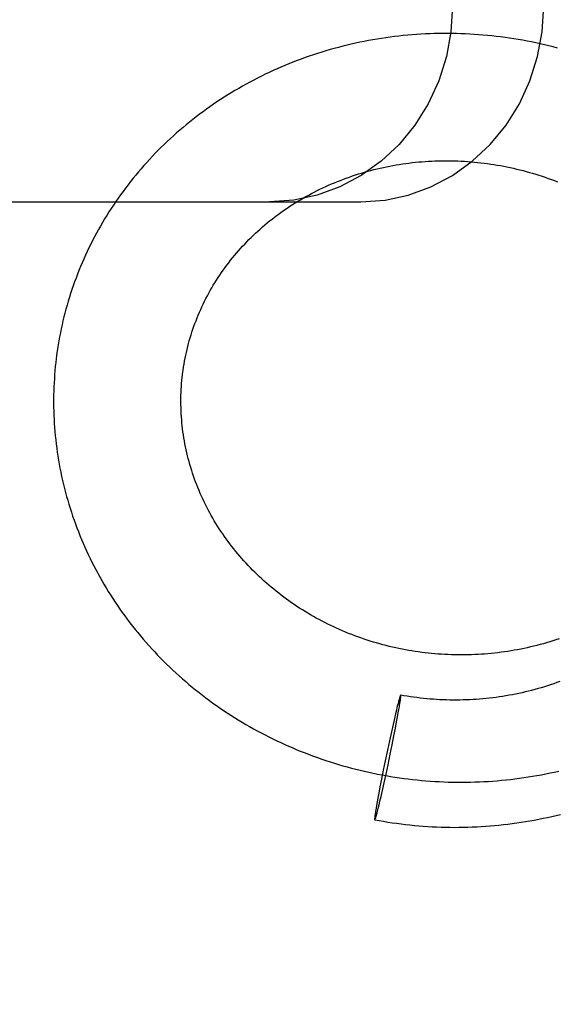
# Model space of a CAD drawing. Header units: inches. Extents: x 0 to 283, y 0 to 183.
# Tile 23 of 114: x 92.864 to 93.028, y 92.108 to 92.409. Entities that reach past the tile are written whole.
import ezdxf

# ---------------------------------------------------------------- set-up
doc = ezdxf.new("R2010")
doc.units = ezdxf.units.IN
doc.header["$LTSCALE"] = 15.583333
doc.header["$MEASUREMENT"] = 0
doc.linetypes.add('HIDDEN', pattern=[0.2, 0.1, -0.1])
doc.layers.add('DEFAULT_2', color=8, linetype='HIDDEN')
doc.layers.add('SUBPANEL', color=7, linetype='CONTINUOUS')

msp = doc.modelspace()

# ---------------------------------------------------------------- linework, layer by layer
at = {"layer": 'DEFAULT_2', "color": 8, "linetype": 'HIDDEN'}
for p, q in [((92.39698, 92.35343), (92.96833, 92.35343)), ((92.9798, 92.20013), (92.97968, 92.19966)), ((92.97987, 92.20041), (92.9798, 92.20013)), ((92.97995, 92.20068), (92.97987, 92.20041)), ((92.98002, 92.20092), (92.97995, 92.20068)), ((92.98025, 92.19968), (92.98032, 92.20014)), ((92.98032, 92.20014), (92.98036, 92.20043)), ((92.98036, 92.20043), (92.9804, 92.20069)), ((92.9804, 92.20069), (92.98043, 92.20094)), ((92.98043, 92.20094), (92.98046, 92.20116)), ((92.97916, 92.19761), (92.9789, 92.19651)), ((92.97936, 92.19842), (92.97916, 92.19761)), ((92.97955, 92.19916), (92.97936, 92.19842)), ((92.97954, 92.19559), (92.97976, 92.19677)), ((92.97968, 92.19966), (92.97955, 92.19916)), ((92.97976, 92.19677), (92.97995, 92.19785)), ((92.97995, 92.19785), (92.98008, 92.19863)), ((92.98008, 92.19863), (92.98017, 92.19918)), ((92.98017, 92.19918), (92.98025, 92.19968)), ((92.97856, 92.19506), (92.97814, 92.19322)), ((92.9789, 92.19651), (92.97856, 92.19506)), ((92.9789, 92.19214), (92.97926, 92.19406)), ((92.97926, 92.19406), (92.97954, 92.19559)), ((92.97763, 92.19095), (92.97703, 92.18822)), ((92.97814, 92.19322), (92.97763, 92.19095)), ((92.97844, 92.18979), (92.9789, 92.19214)), ((92.97703, 92.18822), (92.97642, 92.18537)), ((92.97788, 92.187), (92.97844, 92.18979)), ((92.97642, 92.18537), (92.97575, 92.18215)), ((92.9773, 92.18413), (92.97788, 92.187)), ((92.97575, 92.18215), (92.97517, 92.17928)), ((92.97663, 92.18091), (92.9773, 92.18413)), ((92.97517, 92.17928), (92.97461, 92.17649)), ((92.97602, 92.17806), (92.97663, 92.18091)), ((92.97461, 92.17649), (92.97415, 92.17414)), ((92.97542, 92.17533), (92.97602, 92.17806)), ((92.97415, 92.17414), (92.97379, 92.17222)), ((92.97449, 92.17122), (92.97491, 92.17306)), ((92.97491, 92.17306), (92.97542, 92.17533)), ((92.97351, 92.17069), (92.97329, 92.16951)), ((92.97379, 92.17222), (92.97351, 92.17069)), ((92.97389, 92.16867), (92.97415, 92.16977)), ((92.97415, 92.16977), (92.97449, 92.17122)), ((92.9728, 92.1666), (92.97273, 92.16614)), ((92.97288, 92.1671), (92.9728, 92.1666)), ((92.97297, 92.16765), (92.97288, 92.1671)), ((92.97311, 92.16843), (92.97297, 92.16765)), ((92.97329, 92.16951), (92.97311, 92.16843)), ((92.97325, 92.16615), (92.97337, 92.16662)), ((92.97337, 92.16662), (92.9735, 92.16712)), ((92.9735, 92.16712), (92.97369, 92.16786)), ((92.97369, 92.16786), (92.97389, 92.16867)), ((92.97262, 92.16534), (92.97259, 92.16512)), ((92.97265, 92.16559), (92.97262, 92.16534)), ((92.97269, 92.16585), (92.97265, 92.16559)), ((92.97273, 92.16614), (92.97269, 92.16585)), ((92.97304, 92.16536), (92.9731, 92.1656)), ((92.9731, 92.1656), (92.97318, 92.16587)), ((92.97318, 92.16587), (92.97325, 92.16615))]:
    msp.add_line(p, q, dxfattribs=at)
for points in [[(92.99639, 92.41343), (92.9959, 92.40553), (92.99449, 92.3979), (92.99213, 92.39047), (92.98889, 92.38343), (92.98481, 92.3769), (92.97999, 92.371), (92.97448, 92.36583), (92.96839, 92.36146), (92.96181, 92.358), (92.95488, 92.35547), (92.94775, 92.35395), (92.94038, 92.35343)], [(92.96833, 92.35343), (92.9757, 92.35395), (92.98283, 92.35547), (92.98977, 92.358), (92.99634, 92.36146), (93.00243, 92.36583), (93.00794, 92.371), (93.01277, 92.3769), (93.01684, 92.38343), (93.02008, 92.39047), (93.02244, 92.3979), (93.02385, 92.40553), (93.02435, 92.41343)], [(93.0285, 92.40051), (93.02718, 92.40085), (93.02586, 92.40118), (93.02453, 92.4015), (93.0232, 92.40181), (93.02186, 92.4021), (93.02053, 92.40237), (93.01919, 92.40263), (93.01785, 92.40288), (93.0165, 92.40312), (93.01516, 92.40334), (93.01381, 92.40355), (93.01246, 92.40374), (93.01111, 92.40392), (93.00976, 92.40409), (93.0084, 92.40424), (93.00705, 92.40437), (93.00569, 92.4045), (93.00434, 92.40461), (93.00298, 92.4047), (93.00162, 92.40478), (93.00026, 92.40485), (92.9989, 92.4049), (92.99754, 92.40494), (92.99619, 92.40497), (92.99483, 92.40498), (92.99347, 92.40498), (92.99211, 92.40496), (92.99076, 92.40493), (92.9894, 92.40488), (92.98805, 92.40483), (92.98669, 92.40475), (92.98534, 92.40467), (92.98399, 92.40457), (92.98265, 92.40445), (92.9813, 92.40432), (92.97996, 92.40418), (92.97861, 92.40402), (92.97728, 92.40385), (92.97594, 92.40367), (92.97461, 92.40347), (92.97327, 92.40326), (92.97195, 92.40303), (92.97062, 92.40279), (92.9693, 92.40254), (92.96798, 92.40227), (92.96667, 92.40199), (92.96536, 92.4017), (92.96405, 92.40139), (92.96275, 92.40107), (92.96145, 92.40073), (92.96016, 92.40039), (92.95887, 92.40003), (92.95759, 92.39965), (92.95631, 92.39926), (92.95504, 92.39886), (92.95377, 92.39845), (92.95251, 92.39802), (92.95125, 92.39758), (92.95, 92.39713), (92.94875, 92.39666), (92.94751, 92.39618), (92.94628, 92.39569), (92.94505, 92.39518), (92.94383, 92.39467), (92.94262, 92.39414)], [(92.94262, 92.39414), (92.94141, 92.39359), (92.94021, 92.39304), (92.93902, 92.39247), (92.93783, 92.39189), (92.93665, 92.3913), (92.93548, 92.39069), (92.93432, 92.39008), (92.93316, 92.38945), (92.93202, 92.38881), (92.93088, 92.38816), (92.92974, 92.38749), (92.92862, 92.38682), (92.92751, 92.38613), (92.9264, 92.38543), (92.9253, 92.38472), (92.92421, 92.384), (92.92313, 92.38327), (92.92206, 92.38252), (92.921, 92.38177), (92.91995, 92.381), (92.9189, 92.38022), (92.91787, 92.37944), (92.91684, 92.37864), (92.91583, 92.37783), (92.91483, 92.37701), (92.91383, 92.37618), (92.91285, 92.37534), (92.91187, 92.37449), (92.91091, 92.37363), (92.90996, 92.37276), (92.90901, 92.37189), (92.90808, 92.371), (92.90716, 92.3701), (92.90625, 92.36919), (92.90535, 92.36827), (92.90446, 92.36735), (92.90359, 92.36641), (92.90272, 92.36547), (92.90187, 92.36451), (92.90103, 92.36355), (92.9002, 92.36258), (92.89938, 92.3616), (92.89857, 92.36061), (92.89777, 92.35961), (92.89699, 92.35861), (92.89622, 92.3576), (92.89546, 92.35658), (92.89471, 92.35555), (92.89397, 92.35451), (92.89325, 92.35347), (92.89254, 92.35242), (92.89184, 92.35136), (92.89116, 92.3503), (92.89049, 92.34923), (92.88983, 92.34815), (92.88918, 92.34706), (92.88855, 92.34597), (92.88792, 92.34487), (92.88732, 92.34376), (92.88672, 92.34265), (92.88614, 92.34153), (92.88557, 92.34041), (92.88502, 92.33928), (92.88447, 92.33815), (92.88394, 92.33701), (92.88343, 92.33586), (92.88293, 92.33471), (92.88244, 92.33355), (92.88196, 92.33239), (92.8815, 92.33122), (92.88106, 92.33005), (92.88062, 92.32888), (92.8802, 92.3277), (92.8798, 92.32651), (92.87941, 92.32532), (92.87903, 92.32413), (92.87866, 92.32293), (92.87831, 92.32173), (92.87798, 92.32053), (92.87766, 92.31932), (92.87735, 92.31811), (92.87705, 92.31689), (92.87678, 92.31568), (92.87651, 92.31445), (92.87626, 92.31323), (92.87602, 92.312), (92.8758, 92.31078), (92.87559, 92.30954), (92.8754, 92.30831), (92.87522, 92.30708), (92.8751, 92.30623)], [(92.91377, 92.30116), (92.91386, 92.30182), (92.914, 92.30273), (92.91415, 92.30364), (92.91431, 92.30455), (92.91448, 92.30546), (92.91466, 92.30636), (92.91486, 92.30727), (92.91507, 92.30817), (92.91529, 92.30906), (92.91552, 92.30996), (92.91576, 92.31085), (92.91602, 92.31173), (92.91629, 92.31262), (92.91657, 92.3135), (92.91686, 92.31438), (92.91717, 92.31525), (92.91748, 92.31612), (92.91781, 92.31698), (92.91815, 92.31785), (92.9185, 92.3187), (92.91886, 92.31955), (92.91924, 92.3204), (92.91962, 92.32125), (92.92002, 92.32208), (92.92043, 92.32292), (92.92085, 92.32375), (92.92128, 92.32457), (92.92172, 92.32539), (92.92217, 92.3262), (92.92263, 92.32701), (92.9231, 92.32781), (92.92359, 92.32861), (92.92408, 92.32939), (92.92459, 92.33018), (92.9251, 92.33096), (92.92563, 92.33173), (92.92616, 92.33249), (92.92671, 92.33325), (92.92727, 92.334), (92.92783, 92.33475), (92.92841, 92.33549), (92.929, 92.33622), (92.92959, 92.33694), (92.9302, 92.33766), (92.93081, 92.33837), (92.93144, 92.33907), (92.93207, 92.33977), (92.93271, 92.34046), (92.93336, 92.34114), (92.93402, 92.34181), (92.93469, 92.34248), (92.93537, 92.34314), (92.93606, 92.34379), (92.93676, 92.34443), (92.93746, 92.34506), (92.93817, 92.34569), (92.9389, 92.34631), (92.93962, 92.34692), (92.94036, 92.34752), (92.94111, 92.34811), (92.94186, 92.3487), (92.94262, 92.34927), (92.94339, 92.34984), (92.94417, 92.3504), (92.94495, 92.35094), (92.94574, 92.35149), (92.94654, 92.35202), (92.94735, 92.35254), (92.94816, 92.35305), (92.94898, 92.35356), (92.9498, 92.35405), (92.95064, 92.35454), (92.95147, 92.35501), (92.95232, 92.35548), (92.95317, 92.35594), (92.95403, 92.35639), (92.95489, 92.35683), (92.95577, 92.35725), (92.95664, 92.35767), (92.95752, 92.35808), (92.95841, 92.35848), (92.9593, 92.35887), (92.9602, 92.35925), (92.9611, 92.35962), (92.96201, 92.35998), (92.96293, 92.36033), (92.96384, 92.36067), (92.96477, 92.361), (92.96569, 92.36132), (92.96663, 92.36163), (92.96756, 92.36193), (92.9685, 92.36222), (92.96945, 92.36249), (92.9704, 92.36276), (92.97135, 92.36302), (92.9723, 92.36327), (92.97326, 92.3635), (92.97423, 92.36373), (92.97519, 92.36394), (92.97616, 92.36415), (92.97714, 92.36434), (92.97811, 92.36452), (92.97909, 92.3647), (92.98007, 92.36486), (92.98105, 92.36501), (92.98204, 92.36515), (92.98303, 92.36528), (92.98402, 92.3654), (92.98501, 92.36551), (92.986, 92.3656), (92.987, 92.36569), (92.98799, 92.36576), (92.98899, 92.36583), (92.98999, 92.36588), (92.99099, 92.36593), (92.992, 92.36596), (92.993, 92.36598), (92.994, 92.36599), (92.99501, 92.36599), (92.99601, 92.36598), (92.99702, 92.36595), (92.99802, 92.36592), (92.99903, 92.36588), (93.00003, 92.36582), (93.00104, 92.36575), (93.00204, 92.36568), (93.00305, 92.36559), (93.00405, 92.36549), (93.00505, 92.36538), (93.00605, 92.36526), (93.00705, 92.36513), (93.00805, 92.36498), (93.00905, 92.36483), (93.01005, 92.36467), (93.01104, 92.36449), (93.01204, 92.3643), (93.01303, 92.36411), (93.01402, 92.3639), (93.01501, 92.36368), (93.01599, 92.36345), (93.01698, 92.36321), (93.01796, 92.36296), (93.01893, 92.3627), (93.01991, 92.36243), (93.02088, 92.36215), (93.02185, 92.36186), (93.02282, 92.36156), (93.02378, 92.36124), (93.02474, 92.36092), (93.02569, 92.36059), (93.02664, 92.36024), (93.02759, 92.35989), (93.02854, 92.35952)], [(92.8751, 92.30623), (92.875, 92.30542), (92.87485, 92.30418), (92.87472, 92.30294), (92.87461, 92.30169), (92.8745, 92.30045), (92.87442, 92.2992), (92.87434, 92.29795), (92.87428, 92.29671), (92.87424, 92.29546), (92.87421, 92.29421), (92.87419, 92.29295), (92.87419, 92.2917), (92.8742, 92.29045), (92.87423, 92.2892), (92.87428, 92.28795), (92.87433, 92.2867), (92.8744, 92.28545), (92.87449, 92.2842), (92.87459, 92.28295), (92.87471, 92.2817), (92.87484, 92.28045), (92.87498, 92.2792), (92.87514, 92.27796), (92.87531, 92.27671), (92.8755, 92.27547), (92.8757, 92.27423), (92.87592, 92.27299), (92.87615, 92.27175), (92.87639, 92.27051), (92.87665, 92.26928), (92.87693, 92.26805), (92.87722, 92.26682), (92.87752, 92.2656), (92.87784, 92.26437), (92.87817, 92.26315), (92.87851, 92.26194), (92.87887, 92.26072), (92.87924, 92.25951), (92.87963, 92.2583), (92.88003, 92.2571), (92.88045, 92.2559), (92.88088, 92.25471), (92.88132, 92.25351), (92.88178, 92.25233), (92.88225, 92.25114), (92.88274, 92.24997), (92.88323, 92.24879), (92.88375, 92.24762), (92.88427, 92.24646), (92.88481, 92.2453), (92.88537, 92.24415), (92.88593, 92.243), (92.88651, 92.24186), (92.8871, 92.24072), (92.88771, 92.23959), (92.88833, 92.23846), (92.88896, 92.23734), (92.88961, 92.23623), (92.89027, 92.23513), (92.89094, 92.23403), (92.89162, 92.23293), (92.89232, 92.23184), (92.89303, 92.23076), (92.89375, 92.22969), (92.89449, 92.22863), (92.89524, 92.22757), (92.896, 92.22652), (92.89677, 92.22547), (92.89755, 92.22444), (92.89835, 92.22341), (92.89916, 92.22239), (92.89998, 92.22138), (92.90081, 92.22037), (92.90166, 92.21938), (92.90251, 92.21839), (92.90338, 92.21741), (92.90426, 92.21644), (92.90515, 92.21548), (92.90605, 92.21453), (92.90696, 92.21358), (92.90789, 92.21265), (92.90882, 92.21173), (92.90976, 92.21081), (92.91072, 92.2099), (92.91169, 92.20901), (92.91266, 92.20812), (92.91365, 92.20725), (92.91465, 92.20638), (92.91566, 92.20552), (92.91667, 92.20468), (92.9177, 92.20384), (92.91874, 92.20301), (92.91979, 92.2022), (92.92084, 92.20139), (92.92191, 92.2006), (92.92298, 92.19982), (92.92407, 92.19905), (92.92516, 92.19828), (92.92626, 92.19753), (92.92738, 92.1968), (92.92849, 92.19607), (92.92962, 92.19535), (92.93076, 92.19465), (92.9319, 92.19395), (92.93306, 92.19327), (92.93422, 92.1926), (92.93539, 92.19195), (92.93656, 92.1913), (92.93775, 92.19067), (92.93894, 92.19004), (92.94014, 92.18943), (92.94134, 92.18884), (92.94256, 92.18825), (92.94377, 92.18768), (92.945, 92.18712), (92.94623, 92.18657), (92.94747, 92.18604), (92.94872, 92.18551), (92.94997, 92.185), (92.95123, 92.18451), (92.95249, 92.18402), (92.95376, 92.18355), (92.95503, 92.18309), (92.95631, 92.18265), (92.9576, 92.18222), (92.95889, 92.1818), (92.96018, 92.18139), (92.96148, 92.181), (92.96278, 92.18062), (92.96409, 92.18025), (92.9654, 92.1799), (92.96672, 92.17956), (92.96804, 92.17924), (92.96937, 92.17893), (92.97069, 92.17863), (92.97202, 92.17834), (92.97336, 92.17807), (92.9747, 92.17782), (92.97604, 92.17757), (92.97738, 92.17734), (92.97873, 92.17713), (92.98008, 92.17693), (92.98143, 92.17674), (92.98278, 92.17656), (92.98413, 92.1764), (92.98549, 92.17626), (92.98685, 92.17612), (92.98821, 92.17601), (92.98957, 92.1759), (92.99093, 92.17581), (92.9923, 92.17573), (92.99366, 92.17567), (92.99503, 92.17562), (92.99639, 92.17559), (92.99776, 92.17557), (92.99913, 92.17556), (93.00049, 92.17557), (93.00186, 92.17559), (93.00322, 92.17563), (93.00459, 92.17568), (93.00595, 92.17574), (93.00732, 92.17582), (93.00868, 92.17591), (93.01004, 92.17602), (93.0114, 92.17614), (93.01276, 92.17627), (93.01412, 92.17642), (93.01548, 92.17659), (93.01683, 92.17676), (93.01818, 92.17695), (93.01953, 92.17716), (93.02088, 92.17737), (93.02222, 92.17761), (93.02357, 92.17785), (93.0249, 92.17811), (93.02624, 92.17839), (93.02757, 92.17867), (93.0289, 92.17897)], [(92.92763, 92.24932), (92.92707, 92.25009), (92.92652, 92.25087), (92.92598, 92.25166), (92.92545, 92.25245), (92.92492, 92.25324), (92.92441, 92.25405), (92.92391, 92.25485), (92.92342, 92.25567), (92.92294, 92.25649), (92.92247, 92.25731), (92.92201, 92.25814), (92.92157, 92.25897), (92.92113, 92.25981), (92.9207, 92.26066), (92.92029, 92.2615), (92.91989, 92.26236), (92.91949, 92.26321), (92.91911, 92.26407), (92.91874, 92.26494), (92.91839, 92.26581), (92.91804, 92.26668), (92.9177, 92.26756), (92.91738, 92.26844), (92.91707, 92.26932), (92.91677, 92.27021), (92.91648, 92.2711), (92.9162, 92.272), (92.91594, 92.27289), (92.91569, 92.27379), (92.91545, 92.2747), (92.91522, 92.2756), (92.915, 92.27651), (92.91479, 92.27742), (92.9146, 92.27833), (92.91442, 92.27925), (92.91425, 92.28016), (92.9141, 92.28108), (92.91395, 92.282), (92.91382, 92.28292), (92.9137, 92.28385), (92.9136, 92.28477), (92.9135, 92.28569), (92.91342, 92.28662), (92.91335, 92.28755), (92.91329, 92.28847), (92.91325, 92.2894), (92.91322, 92.29033), (92.9132, 92.29126), (92.91319, 92.29218), (92.9132, 92.29311), (92.91321, 92.29404), (92.91324, 92.29497), (92.91329, 92.29589), (92.91334, 92.29682), (92.91341, 92.29774), (92.91349, 92.29867), (92.91358, 92.29959), (92.91369, 92.30051), (92.91377, 92.30116)], [(93.02901, 92.2195), (93.02805, 92.21918), (93.02708, 92.21887), (93.02612, 92.21857), (93.02515, 92.21828), (93.02418, 92.218), (93.0232, 92.21773), (93.02222, 92.21748), (93.02124, 92.21723), (93.02025, 92.21699), (93.01926, 92.21677), (93.01827, 92.21655), (93.01727, 92.21635), (93.01628, 92.21616), (93.01528, 92.21598), (93.01428, 92.2158), (93.01328, 92.21564), (93.01227, 92.21549), (93.01126, 92.21536), (93.01026, 92.21523), (93.00925, 92.21511), (93.00824, 92.21501), (93.00722, 92.21491), (93.00621, 92.21483), (93.0052, 92.21476), (93.00418, 92.2147), (93.00317, 92.21465), (93.00215, 92.21461), (93.00113, 92.21458), (93.00012, 92.21456), (92.9991, 92.21455), (92.99809, 92.21456), (92.99707, 92.21458), (92.99605, 92.2146), (92.99504, 92.21464), (92.99402, 92.21469), (92.99301, 92.21475), (92.992, 92.21482), (92.99098, 92.2149), (92.98997, 92.21499), (92.98896, 92.2151), (92.98796, 92.21521), (92.98695, 92.21534), (92.98595, 92.21547), (92.98494, 92.21562), (92.98394, 92.21578), (92.98294, 92.21595), (92.98195, 92.21613), (92.98095, 92.21632), (92.97996, 92.21652), (92.97897, 92.21673), (92.97799, 92.21695), (92.977, 92.21719), (92.97602, 92.21743), (92.97505, 92.21768), (92.97407, 92.21795), (92.97311, 92.21822), (92.97214, 92.21851), (92.97118, 92.2188), (92.97022, 92.21911), (92.96926, 92.21943), (92.96831, 92.21975), (92.96737, 92.22009), (92.96643, 92.22044), (92.96549, 92.2208), (92.96456, 92.22116), (92.96363, 92.22154), (92.96271, 92.22193), (92.96179, 92.22232), (92.96088, 92.22273), (92.95997, 92.22315), (92.95907, 92.22357), (92.95817, 92.22401), (92.95728, 92.22446), (92.9564, 92.22491), (92.95552, 92.22538), (92.95465, 92.22585), (92.95378, 92.22633), (92.95292, 92.22683), (92.95207, 92.22733), (92.95122, 92.22784), (92.95038, 92.22836), (92.94955, 92.22889), (92.94872, 92.22943), (92.9479, 92.22997), (92.94709, 92.23053), (92.94628, 92.2311), (92.94548, 92.23167), (92.94469, 92.23225), (92.94391, 92.23284), (92.94313, 92.23344), (92.94236, 92.23405), (92.9416, 92.23466), (92.94085, 92.23528), (92.94011, 92.23591), (92.93937, 92.23655), (92.93864, 92.2372), (92.93792, 92.23786), (92.93721, 92.23852), (92.93651, 92.23919), (92.93582, 92.23987), (92.93513, 92.24055), (92.93446, 92.24124), (92.93379, 92.24194), (92.93313, 92.24265), (92.93248, 92.24336), (92.93184, 92.24408), (92.93121, 92.24481), (92.93059, 92.24555), (92.92998, 92.24629), (92.92938, 92.24704), (92.92879, 92.24779), (92.92821, 92.24855), (92.92763, 92.24932)], [(93.02926, 92.20641), (93.02831, 92.20607), (93.02736, 92.20573), (93.02641, 92.20541), (93.02545, 92.2051), (93.02449, 92.2048), (93.02352, 92.20451), (93.02255, 92.20423), (93.02158, 92.20396), (93.0206, 92.2037), (93.01963, 92.20345), (93.01864, 92.20321), (93.01766, 92.20299), (93.01667, 92.20277), (93.01568, 92.20257), (93.01469, 92.20237), (93.01369, 92.20219), (93.0127, 92.20201), (93.0117, 92.20185), (93.0107, 92.2017), (93.00969, 92.20156), (93.00869, 92.20143), (93.00769, 92.20131), (93.00668, 92.2012), (93.00567, 92.20111), (93.00466, 92.20102), (93.00365, 92.20095), (93.00264, 92.20088), (93.00163, 92.20083), (93.00062, 92.20079), (92.9996, 92.20076), (92.99859, 92.20074), (92.99758, 92.20073), (92.99656, 92.20073), (92.99555, 92.20074), (92.99454, 92.20076), (92.99353, 92.2008), (92.99252, 92.20084), (92.99151, 92.2009), (92.9905, 92.20097), (92.98949, 92.20105), (92.98848, 92.20113), (92.98747, 92.20123), (92.98647, 92.20134), (92.98547, 92.20147), (92.98446, 92.2016), (92.98346, 92.20174), (92.98247, 92.2019), (92.98147, 92.20206), (92.9805, 92.20223)], [(92.9805, 92.20223), (92.98049, 92.20223), (92.98048, 92.20223), (92.98047, 92.20222), (92.98046, 92.20221), (92.98045, 92.20219), (92.98043, 92.20216), (92.98042, 92.20213), (92.9804, 92.2021), (92.98038, 92.20205), (92.98036, 92.20201), (92.98034, 92.20196), (92.98032, 92.2019), (92.9803, 92.20184), (92.98027, 92.20177), (92.98025, 92.2017), (92.98022, 92.20162), (92.9802, 92.20153), (92.98017, 92.20144), (92.98014, 92.20135), (92.98011, 92.20125), (92.98008, 92.20115), (92.98002, 92.20092)], [(92.98046, 92.20116), (92.98047, 92.20126), (92.98048, 92.20136), (92.98049, 92.20146), (92.9805, 92.20154), (92.98051, 92.20163), (92.98052, 92.2017), (92.98052, 92.20178), (92.98053, 92.20184), (92.98053, 92.20191), (92.98053, 92.20196), (92.98053, 92.20201), (92.98053, 92.20206), (92.98053, 92.2021), (92.98053, 92.20214), (92.98053, 92.20217), (92.98052, 92.20219), (92.98052, 92.20221), (92.98051, 92.20222), (92.9805, 92.20223), (92.9805, 92.20223)], [(92.97259, 92.16512), (92.97258, 92.16502), (92.97257, 92.16492), (92.97256, 92.16483), (92.97255, 92.16474), (92.97254, 92.16465), (92.97253, 92.16458), (92.97253, 92.1645), (92.97252, 92.16444), (92.97252, 92.16437), (92.97252, 92.16432), (92.97252, 92.16427), (92.97252, 92.16422), (92.97252, 92.16418), (92.97252, 92.16414), (92.97252, 92.16412), (92.97253, 92.16409), (92.97253, 92.16407), (92.97254, 92.16406), (92.97255, 92.16405), (92.97255, 92.16405)], [(92.97255, 92.16405), (92.97386, 92.16381), (92.97521, 92.16357), (92.97655, 92.16335), (92.9779, 92.16315), (92.97925, 92.16296), (92.98061, 92.16278), (92.98196, 92.16262), (92.98332, 92.16247), (92.98468, 92.16233), (92.98604, 92.16221), (92.9874, 92.1621), (92.98876, 92.162), (92.99013, 92.16192), (92.99149, 92.16186), (92.99286, 92.16181), (92.99422, 92.16177), (92.99559, 92.16174), (92.99696, 92.16173), (92.99832, 92.16174), (92.99969, 92.16176), (93.00106, 92.16179), (93.00242, 92.16184), (93.00379, 92.1619), (93.00515, 92.16197), (93.00652, 92.16206), (93.00788, 92.16216), (93.00924, 92.16228), (93.0106, 92.16241), (93.01196, 92.16256), (93.01332, 92.16271), (93.01467, 92.16289), (93.01602, 92.16307), (93.01738, 92.16327), (93.01872, 92.16349), (93.02007, 92.16372), (93.02141, 92.16396), (93.02275, 92.16422), (93.02409, 92.16449), (93.02542, 92.16477), (93.02676, 92.16507), (93.02808, 92.16538), (93.02941, 92.1657)], [(92.97255, 92.16405), (92.97256, 92.16405), (92.97257, 92.16405), (92.97258, 92.16406), (92.97259, 92.16407), (92.9726, 92.16409), (92.97262, 92.16412), (92.97263, 92.16415), (92.97265, 92.16418), (92.97267, 92.16423), (92.97269, 92.16427), (92.97271, 92.16432), (92.97273, 92.16438), (92.97275, 92.16444), (92.97278, 92.16451), (92.9728, 92.16458), (92.97283, 92.16466), (92.97285, 92.16475), (92.97288, 92.16484), (92.97291, 92.16493), (92.97294, 92.16503), (92.97297, 92.16513), (92.97304, 92.16536)]]:
    msp.add_lwpolyline(points, dxfattribs=at)
at = {"layer": 'SUBPANEL', "color": 8, "linetype": 'HIDDEN'}
msp.add_line((92.88101, 94.97954), (92.88101, 91.09432), dxfattribs=at)

doc.saveas('drawing.dxf')
